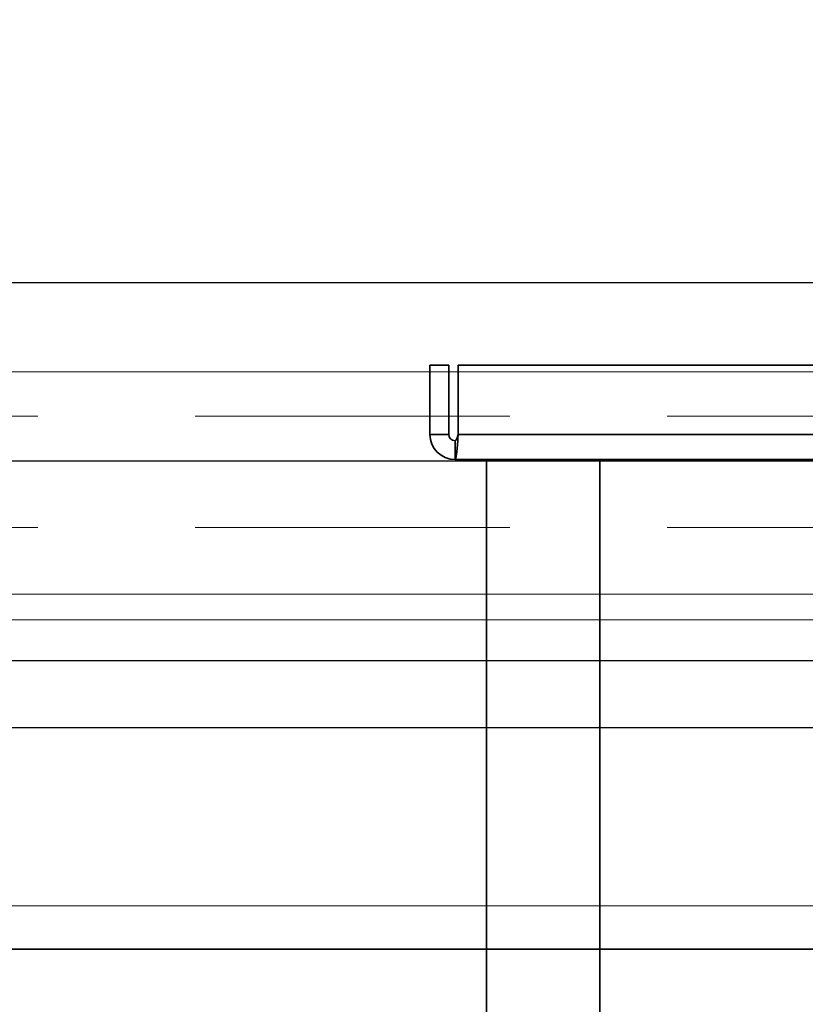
# Model space of a CAD drawing. Header units: millimetres. Extents: x 42175 to 97175, y 10092 to 468192.
# Tile 56 of 256: x 62257 to 62382, y 25754 to 25911. Entities that reach past the tile are written whole.
import ezdxf

# ---------------------------------------------------------------- set-up
doc = ezdxf.new("R2010")
doc.units = ezdxf.units.MM
doc.header["$XCLIPFRAME"] = 2
doc.linetypes.add('DASHED', pattern=[0.75, 0.5, -0.25])
for name, color, linetype in [('AHU03-3-68634OBJ', 8, 'Continuous'), ('AHU03-3-68635OBJ', 8, 'Continuous'), ('FLUID-Wy2', 8, 'Continuous'), ('FLUID-Wy2-INS', 8, 'Continuous')]:
    doc.layers.add(name, color=color, linetype=linetype)
picture_1 = doc.add_image_def('image1.bmp', size_in_pixel=(951, 911))

msp = doc.modelspace()

# ---------------------------------------------------------------- linework, layer by layer
at = {"color": 8, "linetype": 'Continuous', "lineweight": 35, "ltscale": 100}
msp.add_line((62934.07, 25762.8), (61551.76, 25762.8), dxfattribs=at)
at = {"layer": 'AHU03-3-68634OBJ', "color": 8, "linetype": 'Continuous', "lineweight": 35, "ltscale": 100}
for p, q in [((62322.26, 25844.6), (62322.26, 25855.6)), ((62322.26, 25855.6), (62325.26, 25855.6)), ((62325.26, 25844.6), (62325.26, 25855.6)), ((62326.76, 25844.6), (62326.76, 25855.6)), ((62593.76, 25855.6), (62326.76, 25855.6)), ((62322.26, 25844.6), (62325.26, 25844.6)), ((62326.71, 25843.97), (62326.76, 25844.6)), ((62593.76, 25844.6), (62326.76, 25844.6)), ((62326.26, 25840.6), (62326.26, 25843.6)), ((62326.68, 25843.56), (62326.71, 25843.97)), ((62594.26, 25840.6), (62326.26, 25840.6))]:
    msp.add_line(p, q, dxfattribs=at)
at = {"layer": 'AHU03-3-68634OBJ', "color": 8, "linetype": 'Continuous', "lineweight": 35, "ltscale": 100, "flags": 128}
for points in [[(62326.26, 25843.6), (62326.38, 25843.68), (62326.51, 25843.89), (62326.76, 25844.6)], [(62326.26, 25840.6), (62326.31, 25840.66), (62326.36, 25840.81), (62326.42, 25841.07), (62326.47, 25841.43), (62326.57, 25842.38), (62326.68, 25843.56)]]:
    msp.add_lwpolyline(points, dxfattribs=at)
at = {"layer": 'AHU03-3-68634OBJ', "color": 8, "linetype": 'Continuous', "lineweight": 35, "ltscale": 100}
for radius in [4, 1]:
    msp.add_arc((62326.26, 25844.6), radius, 180, 270, dxfattribs=at)
at = {"layer": 'AHU03-3-68635OBJ', "color": 8, "linetype": 'Continuous', "lineweight": 35, "ltscale": 100}
for p, q in [((62331.26, 25627.63), (62331.26, 25840.6)), ((62349.26, 25627.63), (62349.26, 25840.6))]:
    msp.add_line(p, q, dxfattribs=at)
at = {"layer": 'FLUID-Wy2', "color": 8, "linetype": 'Continuous', "lineweight": 25, "ltscale": 100}
for p, q in [((63459.95, 25868.71), (61459.95, 25868.71)), ((61459.95, 25840.43), (63459.95, 25840.43)), ((63504.95, 25808.61), (61414.95, 25808.61)), ((63504.95, 25798), (61414.95, 25798))]:
    msp.add_line(p, q, dxfattribs=at)
at = {"layer": 'FLUID-Wy2', "color": 8, "linetype": 'Continuous', "lineweight": 18, "ltscale": 100}
for p, q in [((61459.95, 25854.57), (63459.95, 25854.57)), ((63459.95, 25854.57), (61459.95, 25854.57)), ((61459.95, 25840.43), (63459.95, 25840.43)), ((63489.95, 25819.22), (61429.95, 25819.22))]:
    msp.add_line(p, q, dxfattribs=at)
at = {"layer": 'FLUID-Wy2', "color": 8, "linetype": 'DASHED', "lineweight": 18, "ltscale": 100}
for p, q in [((63459.95, 25847.5), (61459.95, 25847.5)), ((63459.95, 25829.82), (61459.95, 25829.82))]:
    msp.add_line(p, q, dxfattribs=at)
at = {"layer": 'FLUID-Wy2-INS', "color": 8, "linetype": 'Continuous', "lineweight": 13, "ltscale": 100}
for p, q in [((63559.95, 25815.12), (61359.95, 25815.12)), ((61359.95, 25769.72), (63559.95, 25769.72))]:
    msp.add_line(p, q, dxfattribs=at)

# ---------------------------------------------------------------- pictures from other files: only their frames are drawn
at = {"color": 8, "lineweight": 13}
image = msp.add_image(picture_1, insert=(61504.13, 26425.82), size_in_units=(1986.02, 1904.63), rotation=-90, dxfattribs=at)
image.set_boundary_path([(-0.5, -0.5), (950.5, 910.5)])

doc.saveas('drawing.dxf')
